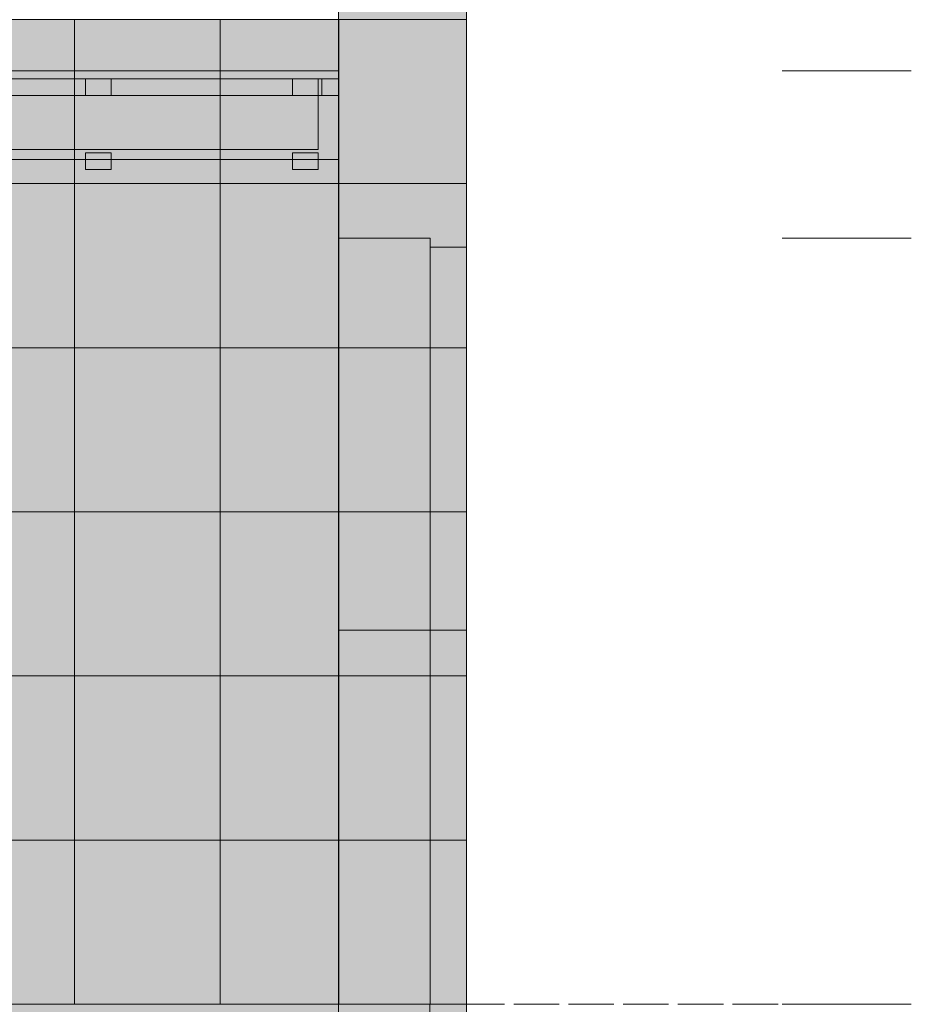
# Model space of a CAD drawing. Header units: millimetres. Extents: x 17 to 413, y 4 to 292.
# Tile 35 of 38: x 191 to 216, y 199 to 226. Entities that reach past the tile are written whole.
import ezdxf

# ---------------------------------------------------------------- set-up
doc = ezdxf.new("R2010")
doc.units = ezdxf.units.MM
doc.linetypes.add('DASHED', pattern=[1.524, 1.27, -0.254])
for name, color, linetype in [('FILL-BELOW', 7, 'Continuous'), ('FILL-EPS', 7, 'Continuous'), ('FILL-LIGHT', 7, 'Continuous'), ('FILL-TIMBER', 7, 'Continuous'), ('LINE-C_2E8C94', 7, 'Continuous'), ('LINE-C_337880', 7, 'Continuous'), ('LINE-INK', 7, 'Continuous'), ('LINE-STEEL', 7, 'Continuous'), ('LINE-STEEL-DASH', 7, 'DASHED'), ('LINE-STEEL_GREY', 7, 'Continuous'), ('LINE-TIMBER_DK', 7, 'Continuous')]:
    doc.layers.add(name, color=color, linetype=linetype)

msp = doc.modelspace()

# ---------------------------------------------------------------- hatches: boundary and pattern name
at = {"layer": 'FILL-BELOW', "true_color": 0x8c8c91}
h = msp.add_hatch(color=252, dxfattribs=at)
h.dxf.hatch_style = 1
h.paths.add_polyline_path([(126.186, 224.336), (126.186, 224.556), (150.186, 224.556), (174.186, 224.556), (198.186, 224.556), (199.814, 224.556), (199.814, 224.336), (198.186, 224.336), (174.186, 224.336), (150.186, 224.336), (126.186, 224.336)])
h = msp.add_hatch(color=252, dxfattribs=at)
h.dxf.hatch_style = 1
h.paths.add_polyline_path([(126.186, 224.556), (138.186, 224.556), (162.186, 224.556), (186.186, 224.556), (198.186, 224.556), (199.814, 224.556), (199.814, 224.336), (186.186, 224.336), (162.186, 224.336), (138.186, 224.336), (126.186, 224.336)])
h = msp.add_hatch(color=252, dxfattribs=at)
h.dxf.hatch_style = 1
h.paths.add_polyline_path([(126.186, 224.556), (138.186, 224.556), (150.186, 224.556), (174.186, 224.556), (186.186, 224.556), (198.186, 224.556), (199.814, 224.556), (199.814, 224.336), (198.186, 224.336), (174.186, 224.336), (150.186, 224.336), (138.186, 224.336), (126.186, 224.336)])
h = msp.add_hatch(color=252, dxfattribs=at)
h.dxf.hatch_style = 1
h.paths.add_polyline_path([(126.186, 224.556), (138.186, 224.556), (162.186, 224.556), (186.186, 224.556), (198.186, 224.556), (199.814, 224.556), (199.814, 224.336), (186.186, 224.336), (162.186, 224.336), (138.186, 224.336), (126.186, 224.336)])
h = msp.add_hatch(color=252, dxfattribs=at)
h.dxf.hatch_style = 1
h.paths.add_polyline_path([(126.186, 224.556), (138.186, 224.556), (150.186, 224.556), (174.186, 224.556), (186.186, 224.556), (198.186, 224.556), (199.814, 224.556), (199.814, 224.336), (198.186, 224.336), (174.186, 224.336), (150.186, 224.336), (138.186, 224.336), (126.186, 224.336)])
h = msp.add_hatch(color=252, dxfattribs=at)
h.dxf.hatch_style = 1
h.paths.add_polyline_path([(126.186, 224.556), (138.186, 224.556), (162.186, 224.556), (186.186, 224.556), (198.186, 224.556), (199.814, 224.556), (199.814, 224.336), (186.186, 224.336), (162.186, 224.336), (138.186, 224.336), (126.186, 224.336)])
h = msp.add_hatch(color=252, dxfattribs=at)
h.dxf.hatch_style = 1
h.paths.add_polyline_path([(126.186, 224.556), (138.186, 224.556), (150.186, 224.556), (174.186, 224.556), (186.186, 224.556), (198.186, 224.556), (199.814, 224.556), (199.814, 224.336), (198.186, 224.336), (174.186, 224.336), (150.186, 224.336), (138.186, 224.336), (126.186, 224.336)])
h = msp.add_hatch(color=252, dxfattribs=at)
h.dxf.hatch_style = 1
h.paths.add_polyline_path([(126.186, 224.556), (138.186, 224.556), (162.186, 224.556), (186.186, 224.556), (198.186, 224.556), (199.814, 224.556), (199.814, 224.336), (186.186, 224.336), (162.186, 224.336), (138.186, 224.336), (126.186, 224.336)])
h = msp.add_hatch(color=252, dxfattribs=at)
h.dxf.hatch_style = 1
h.paths.add_polyline_path([(126.186, 224.556), (138.186, 224.556), (150.186, 224.556), (174.186, 224.556), (186.186, 224.556), (198.186, 224.556), (199.814, 224.556), (199.814, 224.336), (198.186, 224.336), (174.186, 224.336), (150.186, 224.336), (138.186, 224.336), (126.186, 224.336)])
h = msp.add_hatch(color=252, dxfattribs=at)
h.dxf.hatch_style = 1
h.paths.add_polyline_path([(126.186, 224.556), (138.186, 224.556), (162.186, 224.556), (186.186, 224.556), (198.186, 224.556), (199.814, 224.556), (199.814, 224.336), (186.186, 224.336), (162.186, 224.336), (138.186, 224.336), (126.186, 224.336)])
h = msp.add_hatch(color=252, dxfattribs=at)
h.dxf.hatch_style = 1
h.paths.add_polyline_path([(126.186, 224.556), (138.186, 224.556), (150.186, 224.556), (174.186, 224.556), (186.186, 224.556), (198.186, 224.556), (199.814, 224.556), (199.814, 224.336), (198.186, 224.336), (174.186, 224.336), (150.186, 224.336), (138.186, 224.336), (126.186, 224.336)])
h = msp.add_hatch(color=252, dxfattribs=at)
h.dxf.hatch_style = 1
h.paths.add_polyline_path([(126.186, 224.556), (186.186, 224.556), (199.814, 224.556), (199.814, 224.336), (138.186, 224.336), (126.186, 224.336)])
h = msp.add_hatch(color=252, dxfattribs=at)
h.dxf.hatch_style = 1
h.paths.add_polyline_path([(165.35, 224.556), (186.186, 224.556), (198.186, 224.556), (199.814, 224.556), (199.814, 224.336), (186.186, 224.336), (174.186, 224.336), (165.35, 224.336)])
at = {"layer": 'FILL-EPS', "true_color": 0xccffff}
h = msp.add_hatch(color=7, dxfattribs=at)
h.dxf.hatch_style = 1
h.paths.add_polyline_path([(199.812, 225.972), (199.811, 225.972), (199.811, 248.848), (199.814, 248.848), (203.37, 248.848), (203.37, 225.988), (199.814, 225.988)])
h = msp.add_hatch(color=7, dxfattribs=at)
h.dxf.hatch_style = 1
h.paths.add_polyline_path([(126.189, 198.556), (126.189, 225.988), (199.811, 225.988), (199.811, 198.556)])
h = msp.add_hatch(color=7, dxfattribs=at)
h.dxf.hatch_style = 1
h.paths.add_polyline_path([(126.189, 225.988), (199.811, 225.988), (199.811, 198.556), (126.189, 198.556)])
h = msp.add_hatch(color=7, dxfattribs=at)
h.dxf.hatch_style = 1
h.paths.add_polyline_path([(126.189, 198.556), (126.189, 225.988), (199.811, 225.988), (199.811, 198.556)])
h.paths.add_polyline_path([(169.38, 208.974), (176.885, 208.974), (176.885, 219.897), (169.38, 219.897)], flags=0)
h = msp.add_hatch(color=7, dxfattribs=at)
h.dxf.hatch_style = 1
h.paths.add_polyline_path([(126.189, 198.556), (126.189, 225.988), (199.811, 225.988), (199.811, 198.556)])
h.paths.add_polyline_path([(176.635, 208.974), (176.635, 219.647), (169.63, 219.647), (169.63, 208.974)], flags=0)
h = msp.add_hatch(color=7, dxfattribs=at)
h.dxf.hatch_style = 1
h.paths.add_polyline_path([(199.812, 226.004), (199.814, 225.988), (203.37, 225.988), (203.37, 198.556), (199.814, 198.556), (199.811, 198.556), (199.811, 225.988), (199.811, 225.988), (199.811, 226.004)])
h = msp.add_hatch(color=7, dxfattribs=at)
h.dxf.hatch_style = 1
h.paths.add_polyline_path([(199.811, 198.556), (199.811, 225.988), (203.37, 225.988), (203.37, 198.556)])
h = msp.add_hatch(color=7, dxfattribs=at)
h.dxf.hatch_style = 1
h.paths.add_polyline_path([(199.812, 198.54), (199.811, 198.54), (199.811, 225.988), (199.814, 225.988), (203.37, 225.988), (203.37, 198.556), (199.814, 198.556)])
h = msp.add_hatch(color=7, dxfattribs=at)
h.dxf.hatch_style = 1
h.paths.add_polyline_path([(199.811, 225.988), (203.37, 225.988), (203.37, 198.556), (199.811, 198.556)])
h = msp.add_hatch(color=7, dxfattribs=at)
h.dxf.hatch_style = 1
h.paths.add_polyline_path([(199.814, 198.556), (199.814, 225.988), (203.37, 225.988), (203.37, 198.556)])
h = msp.add_hatch(color=7, dxfattribs=at)
h.dxf.hatch_style = 1
h.paths.add_polyline_path([(199.814, 225.988), (203.37, 225.988), (203.37, 198.556), (199.814, 198.556)])
h = msp.add_hatch(color=7, dxfattribs=at)
h.dxf.hatch_style = 1
h.paths.add_polyline_path([(199.814, 219.897), (202.365, 219.897), (202.365, 208.974), (199.814, 208.974)])
h = msp.add_hatch(color=7, dxfattribs=at)
h.dxf.hatch_style = 1
h.paths.add_polyline_path([(199.814, 208.974), (199.814, 219.897), (202.365, 219.897), (202.365, 208.974)])
h = msp.add_hatch(color=7, dxfattribs=at)
h.dxf.hatch_style = 1
h.paths.add_polyline_path([(199.814, 219.897), (202.365, 219.897), (202.365, 198.556), (199.814, 198.556)])
h = msp.add_hatch(color=7, dxfattribs=at)
h.dxf.hatch_style = 1
h.paths.add_polyline_path([(199.814, 198.556), (199.814, 219.897), (202.365, 219.897), (202.365, 198.556)])
h = msp.add_hatch(color=7, dxfattribs=at)
h.dxf.hatch_style = 1
h.paths.add_polyline_path([(199.814, 219.897), (202.365, 219.897), (202.365, 208.974), (199.814, 208.974)])
h = msp.add_hatch(color=7, dxfattribs=at)
h.dxf.hatch_style = 1
h.paths.add_polyline_path([(199.814, 208.974), (199.814, 219.897), (202.365, 219.897), (202.365, 208.974)])
h = msp.add_hatch(color=7, dxfattribs=at)
h.dxf.hatch_style = 1
h.paths.add_polyline_path([(202.365, 219.647), (203.37, 219.647), (203.37, 208.974), (202.365, 208.974)])
h = msp.add_hatch(color=7, dxfattribs=at)
h.dxf.hatch_style = 1
h.paths.add_polyline_path([(202.365, 208.974), (202.365, 219.647), (203.37, 219.647), (203.37, 208.974)])
h = msp.add_hatch(color=7, dxfattribs=at)
h.dxf.hatch_style = 1
h.paths.add_polyline_path([(202.365, 219.647), (203.37, 219.647), (203.37, 198.556), (202.365, 198.556)])
h = msp.add_hatch(color=7, dxfattribs=at)
h.dxf.hatch_style = 1
h.paths.add_polyline_path([(202.365, 198.556), (202.365, 219.647), (203.37, 219.647), (203.37, 198.556)])
h = msp.add_hatch(color=7, dxfattribs=at)
h.dxf.hatch_style = 1
h.paths.add_polyline_path([(202.365, 219.647), (203.37, 219.647), (203.37, 208.974), (202.365, 208.974)])
h = msp.add_hatch(color=7, dxfattribs=at)
h.dxf.hatch_style = 1
h.paths.add_polyline_path([(202.365, 208.974), (202.365, 219.647), (203.37, 219.647), (203.37, 208.974)])
h = msp.add_hatch(color=7, dxfattribs=at)
h.dxf.hatch_style = 1
h.paths.add_polyline_path([(126.189, 193.984), (126.189, 198.556), (199.811, 198.556), (199.811, 193.984)])
h = msp.add_hatch(color=7, dxfattribs=at)
h.dxf.hatch_style = 1
h.paths.add_polyline_path([(126.189, 198.556), (127.184, 198.556), (127.204, 198.556), (199.811, 198.556), (199.811, 193.984), (127.204, 193.984), (126.189, 193.984)])
h = msp.add_hatch(color=7, dxfattribs=at)
h.dxf.hatch_style = 1
h.paths.add_polyline_path([(126.189, 193.984), (126.189, 198.556), (127.204, 198.556), (127.205, 198.556), (199.811, 198.556), (199.811, 193.984), (127.204, 193.984)])
h = msp.add_hatch(color=7, dxfattribs=at)
h.dxf.hatch_style = 1
h.paths.add_polyline_path([(126.189, 198.556), (199.811, 198.556), (199.811, 193.984), (126.189, 193.984)])
h = msp.add_hatch(color=7, dxfattribs=at)
h.dxf.hatch_style = 1
h.paths.add_polyline_path([(199.811, 193.984), (199.811, 198.556), (203.37, 198.556), (203.37, 193.984)])
h = msp.add_hatch(color=7, dxfattribs=at)
h.dxf.hatch_style = 1
h.paths.add_polyline_path([(199.811, 198.556), (202.354, 198.556), (202.354, 193.984), (199.811, 193.984)])
h = msp.add_hatch(color=7, dxfattribs=at)
h.dxf.hatch_style = 1
h.paths.add_polyline_path([(199.811, 193.984), (199.811, 198.556), (202.354, 198.556), (202.354, 193.984)])
h = msp.add_hatch(color=7, dxfattribs=at)
h.dxf.hatch_style = 1
h.paths.add_polyline_path([(199.811, 198.556), (203.37, 198.556), (203.37, 193.984), (199.811, 193.984)])
h = msp.add_hatch(color=7, dxfattribs=at)
h.dxf.hatch_style = 1
h.paths.add_polyline_path([(202.354, 198.556), (203.37, 198.556), (203.37, 193.984), (202.354, 193.984)])
h = msp.add_hatch(color=7, dxfattribs=at)
h.dxf.hatch_style = 1
h.paths.add_polyline_path([(202.354, 193.984), (202.354, 198.556), (203.37, 198.556), (203.37, 193.984)])
h = msp.add_hatch(color=7, dxfattribs=at)
h.dxf.hatch_style = 1
h.paths.add_polyline_path([(202.354, 198.556), (203.37, 198.556), (203.37, 193.984), (202.354, 193.984)])
h = msp.add_hatch(color=7, dxfattribs=at)
h.dxf.hatch_style = 1
h.paths.add_polyline_path([(202.354, 193.984), (202.354, 198.556), (203.37, 198.556), (203.37, 193.984)])
at = {"layer": 'FILL-EPS', "true_color": 0xc0f0f0}
h = msp.add_hatch(color=254, dxfattribs=at)
h.dxf.hatch_style = 1
h.paths.add_polyline_path([(203.37, 198.556), (203.37, 198.556), (203.37, 198.572), (203.375, 198.572), (203.376, 198.572), (203.379, 198.572), (203.379, 193.984), (203.379, 193.968), (203.374, 193.968), (203.371, 193.968), (203.37, 193.968), (203.37, 193.98), (203.37, 193.983), (203.37, 198.556)])
at = {"layer": 'FILL-LIGHT', "true_color": 0xdbdbde}
h = msp.add_hatch(color=254, dxfattribs=at)
h.dxf.hatch_style = 1
h.paths.add_polyline_path([(123.646, 195.984), (123.646, 198.556), (202.354, 198.556), (202.354, 195.984)])
h = msp.add_hatch(color=254, dxfattribs=at)
h.dxf.hatch_style = 1
h.paths.add_polyline_path([(123.646, 198.556), (202.354, 198.556), (202.354, 195.984), (123.646, 195.984)])
at = {"layer": 'FILL-TIMBER', "true_color": 0xedd6a8}
h = msp.add_hatch(color=41, dxfattribs=at)
h.dxf.hatch_style = 1
h.paths.add_polyline_path([(126.186, 222.836), (126.186, 223.866), (126.186, 224.336), (126.656, 224.336), (126.656, 223.866), (199.344, 223.866), (199.344, 224.336), (199.814, 224.336), (199.814, 222.086), (126.186, 222.086)])
h = msp.add_hatch(color=41, dxfattribs=at)
h.dxf.hatch_style = 1
h.paths.add_polyline_path([(165.35, 222.086), (165.35, 223.866), (199.344, 223.866), (199.344, 224.336), (199.814, 224.336), (199.814, 223.866), (199.814, 222.836), (199.814, 222.086), (165.35, 222.086)])
h = msp.add_hatch(color=41, dxfattribs=at)
h.dxf.hatch_style = 1
h.paths.add_polyline_path([(192.756, 223.866), (192.756, 224.336), (193.476, 224.336), (193.476, 223.866)])
h = msp.add_hatch(color=41, dxfattribs=at)
h.dxf.hatch_style = 1
h.paths.add_polyline_path([(192.756, 224.336), (193.476, 224.336), (193.476, 223.866), (192.756, 223.866)])
h = msp.add_hatch(color=41, dxfattribs=at)
h.dxf.hatch_style = 1
h.paths.add_polyline_path([(192.756, 223.866), (192.756, 224.336), (193.476, 224.336), (193.476, 223.866)])
h = msp.add_hatch(color=41, dxfattribs=at)
h.dxf.hatch_style = 1
h.paths.add_polyline_path([(192.756, 224.336), (193.476, 224.336), (193.476, 223.866), (192.756, 223.866)])
h = msp.add_hatch(color=41, dxfattribs=at)
h.dxf.hatch_style = 1
h.paths.add_polyline_path([(198.524, 223.866), (198.524, 224.336), (199.244, 224.336), (199.244, 223.866)])
h = msp.add_hatch(color=41, dxfattribs=at)
h.dxf.hatch_style = 1
h.paths.add_polyline_path([(198.524, 224.336), (199.244, 224.336), (199.244, 223.866), (198.524, 223.866)])
h = msp.add_hatch(color=41, dxfattribs=at)
h.dxf.hatch_style = 1
h.paths.add_polyline_path([(198.524, 223.866), (198.524, 224.336), (199.244, 224.336), (199.244, 223.866)])
h = msp.add_hatch(color=41, dxfattribs=at)
h.dxf.hatch_style = 1
h.paths.add_polyline_path([(198.524, 224.336), (199.244, 224.336), (199.244, 223.866), (198.524, 223.866)])
h = msp.add_hatch(color=41, dxfattribs=at)
h.dxf.hatch_style = 1
h.paths.add_polyline_path([(126.186, 222.086), (126.186, 223.866), (199.814, 223.866), (199.814, 222.086)])
h = msp.add_hatch(color=41, dxfattribs=at)
h.dxf.hatch_style = 1
h.paths.add_polyline_path([(126.756, 222.366), (126.756, 223.866), (199.244, 223.866), (199.244, 222.366)])
h = msp.add_hatch(color=41, dxfattribs=at)
h.dxf.hatch_style = 1
h.paths.add_polyline_path([(126.756, 223.866), (199.244, 223.866), (199.244, 222.366), (126.756, 222.366)])
h = msp.add_hatch(color=41, dxfattribs=at)
h.dxf.hatch_style = 1
h.paths.add_polyline_path([(165.35, 223.866), (199.814, 223.866), (199.814, 222.086), (165.35, 222.086)])
h = msp.add_hatch(color=41, dxfattribs=at)
h.dxf.hatch_style = 1
h.paths.add_polyline_path([(192.756, 221.806), (192.756, 222.276), (193.476, 222.276), (193.476, 221.806)])
h = msp.add_hatch(color=41, dxfattribs=at)
h.dxf.hatch_style = 1
h.paths.add_polyline_path([(192.756, 222.276), (193.476, 222.276), (193.476, 221.806), (192.756, 221.806)])
h = msp.add_hatch(color=41, dxfattribs=at)
h.dxf.hatch_style = 1
h.paths.add_polyline_path([(192.756, 221.806), (192.756, 222.276), (193.476, 222.276), (193.476, 221.806)])
h = msp.add_hatch(color=41, dxfattribs=at)
h.dxf.hatch_style = 1
h.paths.add_polyline_path([(192.756, 222.276), (193.476, 222.276), (193.476, 221.806), (192.756, 221.806)])
h = msp.add_hatch(color=41, dxfattribs=at)
h.dxf.hatch_style = 1
h.paths.add_polyline_path([(198.524, 221.806), (198.524, 222.276), (199.244, 222.276), (199.244, 221.806)])
h = msp.add_hatch(color=41, dxfattribs=at)
h.dxf.hatch_style = 1
h.paths.add_polyline_path([(198.524, 222.276), (199.244, 222.276), (199.244, 221.806), (198.524, 221.806)])
h = msp.add_hatch(color=41, dxfattribs=at)
h.dxf.hatch_style = 1
h.paths.add_polyline_path([(198.524, 221.806), (198.524, 222.276), (199.244, 222.276), (199.244, 221.806)])
h = msp.add_hatch(color=41, dxfattribs=at)
h.dxf.hatch_style = 1
h.paths.add_polyline_path([(198.524, 222.276), (199.244, 222.276), (199.244, 221.806), (198.524, 221.806)])

# ---------------------------------------------------------------- linework, layer by layer
at = {"layer": 'LINE-C_2E8C94', "lineweight": 5}
for points in [[(199.812, 225.972), (199.812, 225.972), (199.812, 225.972), (199.811, 225.972), (199.811, 248.848), (199.814, 248.848), (203.37, 248.848), (203.37, 248.848), (203.37, 225.988), (199.814, 225.988)], [(126.189, 198.556), (126.189, 198.556), (126.189, 225.988), (199.811, 225.988), (199.811, 198.556)], [(126.189, 225.988), (199.811, 225.988), (199.811, 198.556), (199.811, 198.556), (126.189, 198.556)], [(126.189, 198.556), (126.189, 225.988), (199.811, 225.988), (199.811, 198.556)], [(126.189, 198.556), (126.189, 225.988), (199.811, 225.988), (199.811, 198.556)], [(199.812, 226.004), (199.814, 225.988), (203.37, 225.988), (203.37, 198.556), (203.37, 198.556), (203.37, 198.556), (199.814, 198.556), (199.814, 198.556), (199.814, 198.556), (199.811, 198.556), (199.811, 225.988), (199.811, 225.988), (199.811, 225.988), (199.811, 226.004)], [(199.811, 198.556), (199.811, 225.988), (203.37, 225.988), (203.37, 198.556)], [(199.812, 198.54), (199.811, 198.54), (199.811, 225.988), (199.814, 225.988), (199.814, 225.988), (199.814, 225.988), (203.37, 225.988), (203.37, 225.988), (203.37, 198.556), (199.814, 198.556)], [(199.811, 225.988), (203.37, 225.988), (203.37, 198.556), (199.811, 198.556)], [(199.814, 198.556), (199.814, 198.556), (199.814, 225.988), (203.37, 225.988), (203.37, 225.988), (203.37, 198.556)], [(199.814, 225.988), (203.37, 225.988), (203.37, 198.556), (203.37, 198.556), (199.814, 198.556), (199.814, 225.988)], [(199.814, 219.897), (202.365, 219.897), (202.365, 208.974), (199.814, 208.974)], [(199.814, 208.974), (199.814, 219.897), (202.365, 219.897), (202.365, 208.974)], [(199.814, 219.897), (202.365, 219.897), (202.365, 198.556), (199.814, 198.556)], [(199.814, 198.556), (199.814, 219.897), (202.365, 219.897), (202.365, 198.556)], [(199.814, 219.897), (202.365, 219.897), (202.365, 208.974), (199.814, 208.974)], [(199.814, 208.974), (199.814, 219.897), (202.365, 219.897), (202.365, 208.974)], [(202.365, 219.647), (203.37, 219.647), (203.37, 208.974), (203.37, 208.974), (202.365, 208.974), (202.365, 219.647)], [(202.365, 208.974), (202.365, 208.974), (202.365, 219.647), (203.37, 219.647), (203.37, 219.647), (203.37, 208.974)], [(202.365, 219.647), (203.37, 219.647), (203.37, 198.556), (203.37, 198.556), (202.365, 198.556)], [(202.365, 198.556), (202.365, 198.556), (202.365, 219.647), (203.37, 219.647), (203.37, 198.556)], [(202.365, 219.647), (203.37, 219.647), (203.37, 208.974), (203.37, 208.974), (202.365, 208.974), (202.365, 219.647)], [(202.365, 208.974), (202.365, 208.974), (202.365, 219.647), (203.37, 219.647), (203.37, 219.647), (203.37, 208.974)], [(126.189, 198.556), (126.189, 198.556), (126.189, 198.556), (126.189, 198.556), (127.184, 198.556), (127.204, 198.556), (127.204, 198.556), (199.811, 198.556), (199.811, 193.984), (127.204, 193.984), (127.204, 193.984), (127.204, 193.984), (126.189, 193.984)], [(126.189, 193.984), (126.189, 193.984), (126.189, 198.556), (127.204, 198.556), (127.204, 198.556), (127.205, 198.556), (127.205, 198.556), (199.811, 198.556), (199.811, 193.984), (127.204, 193.984), (127.204, 193.984)], [(126.189, 198.556), (199.811, 198.556), (199.811, 193.984), (126.189, 193.984)], [(126.189, 193.984), (126.189, 198.556), (199.811, 198.556), (199.811, 198.556), (199.811, 193.984)], [(199.811, 193.984), (199.811, 198.556), (203.37, 198.556), (203.37, 198.556), (203.37, 193.984)], [(199.811, 198.556), (202.354, 198.556), (202.354, 193.984), (202.354, 193.984), (199.811, 193.984), (199.811, 198.556)], [(199.811, 193.984), (199.811, 193.984), (199.811, 198.556), (202.354, 198.556), (202.354, 198.556), (202.354, 193.984)], [(199.811, 198.556), (203.37, 198.556), (203.37, 193.984), (199.811, 193.984)], [(202.354, 198.556), (203.37, 198.556), (203.37, 193.984), (203.37, 193.984), (202.354, 193.984), (202.354, 198.556)], [(202.354, 193.984), (202.354, 193.984), (202.354, 198.556), (203.37, 198.556), (203.37, 198.556), (203.37, 193.984)], [(202.354, 198.556), (203.37, 198.556), (203.37, 193.984), (203.37, 193.984), (202.354, 193.984), (202.354, 198.556)], [(202.354, 193.984), (202.354, 198.556), (203.37, 198.556), (203.37, 193.984)], [(203.37, 198.556), (203.37, 198.556), (203.37, 198.572), (203.375, 198.572), (203.376, 198.572), (203.379, 198.572), (203.379, 193.984), (203.379, 193.984), (203.379, 193.968), (203.374, 193.968), (203.371, 193.968), (203.37, 193.968), (203.37, 193.98), (203.37, 193.983), (203.37, 198.556)]]:
    msp.add_lwpolyline(points, close=True, dxfattribs=at)
at = {"layer": 'LINE-C_337880', "lineweight": 5}
for p, q in [((192.448, 221.416), (192.448, 225.978)), ((192.448, 221.416), (192.448, 225.978)), ((196.512, 221.416), (196.512, 225.978)), ((196.512, 221.416), (196.512, 225.978)), ((172.128, 221.416), (192.448, 221.416)), ((172.128, 221.416), (192.448, 221.416)), ((182.32, 221.416), (192.448, 221.416)), ((182.32, 221.416), (192.448, 221.416)), ((192.448, 221.416), (196.512, 221.416)), ((192.448, 221.416), (196.512, 221.416)), ((192.448, 216.844), (192.448, 221.416)), ((192.448, 221.416), (196.512, 221.416)), ((192.448, 216.844), (192.448, 221.416)), ((192.448, 221.416), (196.512, 221.416)), ((196.512, 216.844), (196.512, 221.416)), ((196.512, 221.416), (199.802, 221.416)), ((196.512, 216.844), (196.512, 221.416)), ((196.512, 221.416), (199.802, 221.416)), ((196.512, 221.416), (199.802, 221.416)), ((196.512, 221.416), (199.802, 221.416)), ((199.821, 221.416), (203.36, 221.416)), ((199.821, 221.416), (203.36, 221.416)), ((199.821, 221.416), (203.36, 221.416)), ((199.821, 221.416), (203.36, 221.416)), ((199.824, 221.416), (203.36, 221.416)), ((199.824, 221.416), (203.36, 221.416)), ((176.645, 216.844), (192.448, 216.844)), ((176.895, 216.844), (192.448, 216.844)), ((182.32, 216.844), (192.448, 216.844)), ((182.32, 216.844), (192.448, 216.844)), ((192.448, 212.272), (192.448, 216.844)), ((192.448, 216.844), (196.512, 216.844)), ((192.448, 212.272), (192.448, 216.844)), ((192.448, 216.844), (196.512, 216.844)), ((192.448, 216.844), (196.512, 216.844)), ((192.448, 216.844), (196.512, 216.844)), ((196.512, 216.844), (199.802, 216.844)), ((196.512, 216.844), (199.802, 216.844)), ((196.512, 212.272), (196.512, 216.844)), ((196.512, 216.844), (199.802, 216.844)), ((196.512, 212.272), (196.512, 216.844)), ((196.512, 216.844), (199.802, 216.844)), ((199.821, 216.844), (203.36, 216.844)), ((199.821, 216.844), (203.36, 216.844)), ((199.821, 216.844), (203.36, 216.844)), ((199.821, 216.844), (203.36, 216.844)), ((199.824, 216.844), (203.36, 216.844)), ((199.824, 216.844), (202.355, 216.844)), ((199.824, 216.844), (202.355, 216.844)), ((199.824, 216.844), (202.355, 216.844)), ((199.824, 216.844), (202.355, 216.844)), ((199.824, 216.844), (202.355, 216.844)), ((199.824, 216.844), (202.355, 216.844)), ((199.824, 216.844), (203.36, 216.844)), ((202.375, 216.844), (203.36, 216.844)), ((202.375, 216.844), (203.36, 216.844)), ((202.375, 216.844), (203.36, 216.844)), ((202.375, 216.844), (203.36, 216.844)), ((202.375, 216.844), (203.36, 216.844)), ((202.375, 216.844), (203.36, 216.844)), ((176.645, 212.272), (192.448, 212.272)), ((176.895, 212.272), (192.448, 212.272)), ((182.32, 212.272), (192.448, 212.272)), ((182.32, 212.272), (192.448, 212.272)), ((192.448, 212.272), (196.512, 212.272)), ((192.448, 212.272), (196.512, 212.272)), ((192.448, 207.7), (192.448, 212.272)), ((192.448, 212.272), (196.512, 212.272)), ((192.448, 207.7), (192.448, 212.272)), ((192.448, 212.272), (196.512, 212.272)), ((196.512, 207.7), (196.512, 212.272)), ((196.512, 212.272), (199.802, 212.272)), ((196.512, 207.7), (196.512, 212.272)), ((196.512, 212.272), (199.802, 212.272)), ((196.512, 212.272), (199.802, 212.272)), ((196.512, 212.272), (199.802, 212.272)), ((199.821, 212.272), (203.36, 212.272)), ((199.821, 212.272), (203.36, 212.272)), ((199.821, 212.272), (203.36, 212.272)), ((199.821, 212.272), (203.36, 212.272)), ((199.824, 212.272), (203.36, 212.272)), ((199.824, 212.272), (202.355, 212.272)), ((199.824, 212.272), (202.355, 212.272)), ((199.824, 212.272), (202.355, 212.272)), ((199.824, 212.272), (202.355, 212.272)), ((199.824, 212.272), (202.355, 212.272)), ((199.824, 212.272), (202.355, 212.272)), ((199.824, 212.272), (203.36, 212.272)), ((202.375, 212.272), (203.36, 212.272)), ((202.375, 212.272), (203.36, 212.272)), ((202.375, 212.272), (203.36, 212.272)), ((202.375, 212.272), (203.36, 212.272)), ((202.375, 212.272), (203.36, 212.272)), ((202.375, 212.272), (203.36, 212.272)), ((172.128, 207.7), (192.448, 207.7)), ((172.128, 207.7), (192.448, 207.7)), ((182.32, 207.7), (192.448, 207.7)), ((182.32, 207.7), (192.448, 207.7)), ((192.448, 203.128), (192.448, 207.7)), ((192.448, 207.7), (196.512, 207.7)), ((192.448, 203.128), (192.448, 207.7)), ((192.448, 207.7), (196.512, 207.7)), ((192.448, 207.7), (196.512, 207.7)), ((192.448, 207.7), (196.512, 207.7)), ((196.512, 207.7), (199.802, 207.7)), ((196.512, 207.7), (199.802, 207.7)), ((196.512, 203.128), (196.512, 207.7)), ((196.512, 207.7), (199.802, 207.7)), ((196.512, 203.128), (196.512, 207.7)), ((196.512, 207.7), (199.802, 207.7)), ((199.821, 207.7), (203.36, 207.7)), ((199.821, 207.7), (203.36, 207.7)), ((199.821, 207.7), (203.36, 207.7)), ((199.821, 207.7), (203.36, 207.7)), ((199.824, 207.7), (203.36, 207.7)), ((199.824, 207.7), (202.355, 207.7)), ((199.824, 207.7), (202.355, 207.7)), ((199.824, 207.7), (203.36, 207.7)), ((202.375, 207.7), (203.36, 207.7)), ((202.375, 207.7), (203.36, 207.7)), ((172.128, 203.128), (192.448, 203.128)), ((172.128, 203.128), (192.448, 203.128)), ((182.32, 203.128), (192.448, 203.128)), ((182.32, 203.128), (192.448, 203.128)), ((192.448, 203.128), (196.512, 203.128)), ((192.448, 203.128), (196.512, 203.128)), ((192.448, 198.566), (192.448, 203.128)), ((192.448, 203.128), (196.512, 203.128)), ((192.448, 198.566), (192.448, 203.128)), ((192.448, 203.128), (196.512, 203.128)), ((196.512, 198.566), (196.512, 203.128)), ((196.512, 203.128), (199.802, 203.128)), ((196.512, 198.566), (196.512, 203.128)), ((196.512, 203.128), (199.802, 203.128)), ((196.512, 203.128), (199.802, 203.128)), ((196.512, 203.128), (199.802, 203.128)), ((199.821, 203.128), (203.36, 203.128)), ((199.821, 203.128), (203.36, 203.128)), ((199.821, 203.128), (203.36, 203.128)), ((199.821, 203.128), (203.36, 203.128)), ((199.824, 203.128), (203.36, 203.128)), ((199.824, 203.128), (202.355, 203.128)), ((199.824, 203.128), (202.355, 203.128)), ((199.824, 203.128), (203.36, 203.128)), ((202.375, 203.128), (203.36, 203.128)), ((202.375, 203.128), (203.36, 203.128))]:
    msp.add_line(p, q, dxfattribs=at)
at = {"layer": 'LINE-INK', "lineweight": 5}
for points in [[(126.186, 224.336), (126.186, 224.336), (126.186, 224.556), (150.186, 224.556), (150.186, 224.556), (174.186, 224.556), (174.186, 224.556), (198.186, 224.556), (198.186, 224.556), (199.814, 224.556), (199.814, 224.336), (198.186, 224.336), (198.186, 224.336), (174.186, 224.336), (174.186, 224.336), (150.186, 224.336), (150.186, 224.336), (126.186, 224.336), (126.186, 224.336)], [(126.186, 224.556), (138.186, 224.556), (162.186, 224.556), (186.186, 224.556), (198.186, 224.556), (199.814, 224.556), (199.814, 224.336), (186.186, 224.336), (162.186, 224.336), (138.186, 224.336), (126.186, 224.336)], [(126.186, 224.556), (138.186, 224.556), (150.186, 224.556), (174.186, 224.556), (186.186, 224.556), (198.186, 224.556), (199.814, 224.556), (199.814, 224.336), (198.186, 224.336), (174.186, 224.336), (150.186, 224.336), (138.186, 224.336), (126.186, 224.336)], [(126.186, 224.556), (138.186, 224.556), (162.186, 224.556), (186.186, 224.556), (198.186, 224.556), (199.814, 224.556), (199.814, 224.336), (186.186, 224.336), (162.186, 224.336), (138.186, 224.336), (126.186, 224.336)], [(126.186, 224.556), (138.186, 224.556), (150.186, 224.556), (174.186, 224.556), (186.186, 224.556), (198.186, 224.556), (199.814, 224.556), (199.814, 224.336), (198.186, 224.336), (174.186, 224.336), (150.186, 224.336), (138.186, 224.336), (126.186, 224.336)], [(126.186, 224.556), (138.186, 224.556), (162.186, 224.556), (186.186, 224.556), (198.186, 224.556), (199.814, 224.556), (199.814, 224.336), (186.186, 224.336), (162.186, 224.336), (138.186, 224.336), (126.186, 224.336)], [(126.186, 224.556), (138.186, 224.556), (150.186, 224.556), (174.186, 224.556), (186.186, 224.556), (198.186, 224.556), (199.814, 224.556), (199.814, 224.336), (198.186, 224.336), (174.186, 224.336), (150.186, 224.336), (138.186, 224.336), (126.186, 224.336)], [(126.186, 224.556), (138.186, 224.556), (162.186, 224.556), (186.186, 224.556), (198.186, 224.556), (199.814, 224.556), (199.814, 224.336), (186.186, 224.336), (162.186, 224.336), (138.186, 224.336), (126.186, 224.336)], [(126.186, 224.556), (138.186, 224.556), (150.186, 224.556), (174.186, 224.556), (186.186, 224.556), (198.186, 224.556), (199.814, 224.556), (199.814, 224.336), (198.186, 224.336), (174.186, 224.336), (150.186, 224.336), (138.186, 224.336), (126.186, 224.336)], [(126.186, 224.556), (138.186, 224.556), (162.186, 224.556), (186.186, 224.556), (198.186, 224.556), (199.814, 224.556), (199.814, 224.336), (186.186, 224.336), (162.186, 224.336), (138.186, 224.336), (126.186, 224.336)], [(126.186, 224.556), (138.186, 224.556), (150.186, 224.556), (174.186, 224.556), (186.186, 224.556), (198.186, 224.556), (199.814, 224.556), (199.814, 224.336), (198.186, 224.336), (174.186, 224.336), (150.186, 224.336), (138.186, 224.336), (126.186, 224.336)], [(126.186, 224.556), (186.186, 224.556), (199.814, 224.556), (199.814, 224.336), (138.186, 224.336), (126.186, 224.336)], [(165.35, 224.556), (186.186, 224.556), (198.186, 224.556), (199.814, 224.556), (199.814, 224.336), (186.186, 224.336), (174.186, 224.336), (165.35, 224.336)]]:
    msp.add_lwpolyline(points, close=True, dxfattribs=at)
at = {"layer": 'LINE-STEEL', "lineweight": 5}
for p, q in [((212.17, 224.556), (214.57, 224.556)), ((214.57, 224.556), (215.77, 224.556)), ((212.17, 219.896), (214.57, 219.896)), ((214.57, 219.896), (215.77, 219.896)), ((212.17, 198.556), (214.57, 198.556)), ((214.57, 198.556), (215.77, 198.556))]:
    msp.add_line(p, q, dxfattribs=at)
at = {"layer": 'LINE-STEEL-DASH', "lineweight": 5}
msp.add_line((105.63, 198.556), (212.17, 198.556), dxfattribs=at)
at = {"layer": 'LINE-STEEL_GREY', "lineweight": 5}
for points in [[(123.646, 195.984), (123.646, 198.556), (202.354, 198.556), (202.354, 195.984)], [(123.646, 198.556), (202.354, 198.556), (202.354, 195.984), (123.646, 195.984), (123.646, 198.556)]]:
    msp.add_lwpolyline(points, close=True, dxfattribs=at)
at = {"layer": 'LINE-TIMBER_DK', "lineweight": 5}
for points in [[(126.186, 222.836), (126.186, 222.836), (126.186, 223.866), (126.186, 223.866), (126.186, 224.336), (126.656, 224.336), (126.656, 223.866), (199.344, 223.866), (199.344, 224.336), (199.814, 224.336), (199.814, 224.336), (199.814, 224.336), (199.814, 224.336), (199.814, 222.086), (199.814, 222.086), (199.814, 222.086), (199.814, 222.086), (126.186, 222.086)], [(165.35, 222.086), (165.35, 222.086), (165.35, 223.866), (199.344, 223.866), (199.344, 224.336), (199.344, 224.336), (199.344, 224.336), (199.344, 224.336), (199.814, 224.336), (199.814, 223.866), (199.814, 223.866), (199.814, 223.866), (199.814, 222.836), (199.814, 222.836), (199.814, 222.086), (165.35, 222.086), (165.35, 222.086)], [(192.756, 223.866), (192.756, 224.336), (193.476, 224.336), (193.476, 223.866)], [(192.756, 224.336), (193.476, 224.336), (193.476, 223.866), (192.756, 223.866)], [(192.756, 223.866), (192.756, 224.336), (193.476, 224.336), (193.476, 223.866)], [(192.756, 224.336), (193.476, 224.336), (193.476, 223.866), (192.756, 223.866)], [(198.524, 223.866), (198.524, 224.336), (199.244, 224.336), (199.244, 223.866)], [(198.524, 224.336), (199.244, 224.336), (199.244, 223.866), (198.524, 223.866)], [(198.524, 223.866), (198.524, 224.336), (199.244, 224.336), (199.244, 223.866)], [(198.524, 224.336), (199.244, 224.336), (199.244, 223.866), (198.524, 223.866)], [(126.186, 222.086), (126.186, 223.866), (199.814, 223.866), (199.814, 223.866), (199.814, 223.866), (199.814, 223.866), (199.814, 222.086), (126.186, 222.086)], [(126.756, 222.366), (126.756, 223.866), (199.244, 223.866), (199.244, 222.366)], [(126.756, 223.866), (199.244, 223.866), (199.244, 222.366), (126.756, 222.366)], [(165.35, 223.866), (165.35, 223.866), (165.35, 223.866), (199.814, 223.866), (199.814, 222.086), (199.814, 222.086), (199.814, 222.086), (199.814, 222.086), (165.35, 222.086), (165.35, 223.866)], [(192.756, 221.806), (192.756, 222.276), (193.476, 222.276), (193.476, 221.806)], [(192.756, 222.276), (193.476, 222.276), (193.476, 221.806), (192.756, 221.806)], [(192.756, 221.806), (192.756, 222.276), (193.476, 222.276), (193.476, 221.806)], [(192.756, 222.276), (193.476, 222.276), (193.476, 221.806), (192.756, 221.806)], [(198.524, 221.806), (198.524, 222.276), (199.244, 222.276), (199.244, 221.806)], [(198.524, 222.276), (199.244, 222.276), (199.244, 221.806), (198.524, 221.806)], [(198.524, 221.806), (198.524, 222.276), (199.244, 222.276), (199.244, 221.806)], [(198.524, 222.276), (199.244, 222.276), (199.244, 221.806), (198.524, 221.806)]]:
    msp.add_lwpolyline(points, close=True, dxfattribs=at)

doc.saveas('drawing.dxf')
